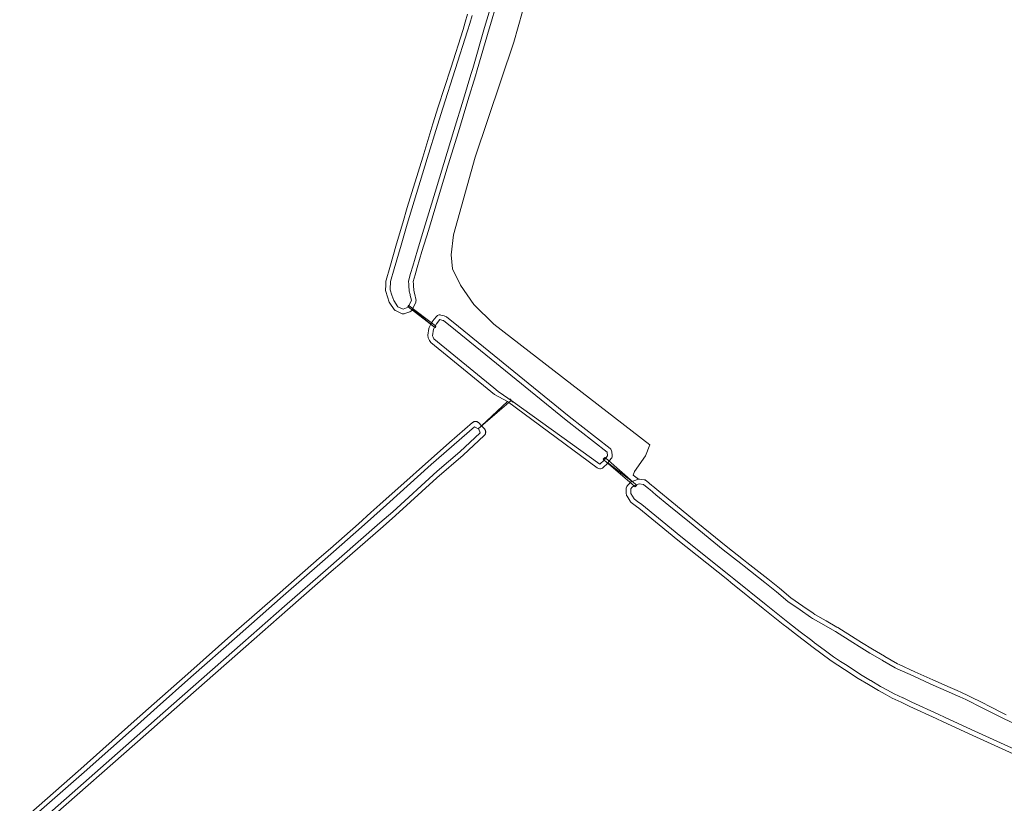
# Model space of a CAD drawing. Extents: x 115983 to 133009, y 544712 to 562000.
# Tile 17 of 46: x 129154 to 129365, y 548819 to 548987. Entities that reach past the tile are written whole.
import ezdxf

# ---------------------------------------------------------------- set-up
doc = ezdxf.new("R2010")
doc.units = 0
for name, color, linetype, lineweight in [('BGT ondergrond$0$B-WE-GR-BOUWLAND-GV', 80, 'Continuous', 13), ('BGT ondergrond$0$B-WE-GR-GRAS-GV', 60, 'Continuous', 13), ('BGT ondergrond$0$B-WE-KW-KUNSTWERK_DUIKER-G', 170, 'Continuous', 18), ('BGT ondergrond$0$B-WE-KW-KUNSTWERK_DUIKER-GV', 170, 'Continuous', 18), ('BGT ondergrond$0$B-WE-KW-KUNSTWERK_STUW-G', 170, 'Continuous', 18), ('BGT ondergrond$0$B-WE-OG-TERREIN_OEVER-GV', 7, 'Continuous', 18), ('BGT ondergrond$0$B-WE-OG-WATER_SLOOT-GV', 120, 'Continuous', 18), ('BGT ondergrond$0$B-WE-VH-ONVERHARD-GV', 252, 'Continuous', 18)]:
    doc.layers.add(name, color=color, linetype=linetype, lineweight=lineweight)

# ---------------------------------------------------------------- blocks, each defined once
blk = doc.blocks.new('BGT ondergrond')
at = {"layer": 'BGT ondergrond$0$B-WE-GR-BOUWLAND-GV', "color": 252, "flags": 128}
blk.add_lwpolyline([(129261.824, 548988.734), (129259.972, 548982.185), (129251.638, 548957.447), (129247.008, 548940.778), (129246.478, 548936.478), (129246.809, 548933.502), (129248.463, 548929.996), (129251.373, 548925.829), (129255.689, 548921.645), (129289.159, 548895.716), (129288.233, 548893.335), (129285.905, 548889.974), (129285.587, 548889.234), (129286.732, 548888.346), (129286.972, 548888.345), (129287.956, 548888.22), (129288.146, 548888.177), (129288.324, 548888.097), (129288.484, 548887.985), (129289.619, 548887.004), (129289.787, 548886.859), (129291.079, 548885.744), (129293.882, 548883.467), (129298.309, 548879.869), (129305.544, 548873.991), (129309.31, 548871.043), (129310.02, 548870.488), (129314.503, 548866.978), (129316.997, 548864.918), (129319.438, 548862.9), (129322.028, 548861.108), (129324.241, 548859.579), (129324.617, 548859.318), (129327.072, 548857.921), (129329.373, 548856.613), (129329.566, 548856.503), (129333.3, 548854.149), (129334.661, 548853.291), (129336.977, 548851.83), (129339.562, 548850.344), (129339.677, 548850.279), (129342.361, 548848.736), (129342.712, 548848.576), (129346.127, 548847.024), (129349.977, 548845.274), (129353.714, 548843.608), (129355.18, 548842.954), (129356.159, 548842.519), (129357.454, 548841.941), (129361.126, 548840.09), (129361.614, 548839.844), (129365.714, 548837.776)], dxfattribs=at)
at = {"layer": 'BGT ondergrond$0$B-WE-GR-GRAS-GV', "color": 252, "flags": 128}
for points in [[(129153.798, 548814.67), (129166.954, 548826.19), (129178.421, 548836.391), (129182.677, 548840.178), (129189.89, 548846.594), (129199.834, 548855.326), (129209.772, 548864.053), (129218.163, 548871.409), (129220.532, 548873.485), (129226.55, 548878.76), (129229.242, 548881.175), (129231.137, 548882.876), (129246.1, 548896.196), (129251.047, 548900.494), (129251.113, 548900.549), (129251.183, 548900.597), (129251.257, 548900.639), (129251.334, 548900.675), (129251.414, 548900.704), (129251.497, 548900.726), (129251.581, 548900.74), (129251.666, 548900.747), (129251.751, 548900.747), (129251.836, 548900.739), (129251.92, 548900.724), (129252.002, 548900.701), (129252.083, 548900.672), (129252.16, 548900.635), (129252.233, 548900.593), (129252.303, 548900.543), (129252.368, 548900.488), (129252.428, 548900.428), (129253.042, 548899.781), (129258.604, 548905.013), (129255.781, 548906.555), (129255.03, 548907.169), (129242.123, 548917.724), (129241.955, 548917.9), (129241.834, 548918.111), (129241.703, 548918.423), (129241.58, 548918.719), (129241.526, 548918.888), (129241.504, 548919.065), (129241.513, 548919.243), (129241.72, 548920.71), (129241.762, 548920.887), (129241.835, 548921.054), (129242.155, 548921.632), (129238.177, 548924.837), (129238.079, 548924.666), (129237.949, 548924.516), (129237.793, 548924.396), (129237.615, 548924.308), (129236.555, 548923.909), (129236.365, 548923.858), (129236.168, 548923.846), (129235.972, 548923.872), (129235.785, 548923.936), (129234.647, 548924.459), (129234.493, 548924.548), (129234.356, 548924.662), (129234.242, 548924.799), (129233.318, 548926.136), (129233.195, 548926.382), (129232.809, 548927.514), (129232.422, 548928.648), (129232.378, 548928.835), (129232.371, 548929.027), (129232.423, 548929.937), (129232.433, 548930.109), (129232.475, 548930.848), (129232.513, 548931.071), (129233.306, 548933.793), (129234.78, 548938.858), (129236.088, 548943.348), (129237.048, 548946.646), (129240.381, 548957.474), (129242.579, 548964.615), (129243.71, 548968.288), (129246.385, 548976.589), (129249.051, 548984.861), (129249.517, 548986.476), (129250.011, 548988.186)], [(129368.045, 548829.021), (129359.339, 548832.951), (129358.554, 548833.313), (129352.182, 548836.262), (129350.656, 548836.97), (129345.034, 548839.571), (129343.131, 548840.466), (129341.234, 548841.358), (129339.724, 548842.183), (129338.269, 548842.98), (129336.112, 548844.266), (129333.899, 548845.587), (129330.983, 548847.485), (129329.576, 548848.401), (129328.098, 548849.363), (129323.942, 548852.435), (129323.351, 548852.894), (129320.879, 548854.813), (129318.59, 548856.59), (129317.833, 548857.177), (129313.536, 548860.612), (129306.582, 548866.17), (129305.906, 548866.71), (129294.847, 548875.55), (129293.991, 548876.234), (129290.389, 548879.171), (129286.801, 548882.096), (129286.304, 548882.484), (129285.992, 548882.728), (129285.174, 548883.368), (129285.044, 548883.49), (129284.938, 548883.632), (129284.267, 548884.724), (129284.191, 548884.876), (129284.141, 548885.037), (129284.12, 548885.205), (129284.076, 548886.227), (129284.088, 548886.428), (129284.139, 548886.623), (129284.229, 548886.803), (129284.353, 548886.962), (129284.602, 548887.222), (129284.986, 548887.623), (129285.159, 548887.767), (129285.36, 548887.869), (129280.18, 548891.849), (129280.068, 548891.726), (129279.128, 548890.851), (129278.969, 548890.73), (129278.789, 548890.643), (129278.594, 548890.594), (129278.395, 548890.584), (129278.197, 548890.615), (129278.009, 548890.684), (129277.839, 548890.789), (129258.604, 548905.013), (129253.042, 548899.781), (129253.634, 548899.158), (129253.691, 548899.091), (129253.743, 548899.021), (129253.787, 548898.946), (129253.826, 548898.867), (129253.857, 548898.785), (129253.881, 548898.701), (129253.897, 548898.615), (129253.906, 548898.528), (129253.907, 548898.441), (129253.901, 548898.354), (129253.887, 548898.267), (129253.866, 548898.183), (129253.837, 548898.1), (129253.802, 548898.02), (129253.759, 548897.944), (129253.71, 548897.872), (129253.655, 548897.804), (129253.594, 548897.741), (129249.053, 548893.47), (129243.408, 548888.662), (129234.55, 548880.543), (129231.856, 548878.197), (129223.087, 548870.565), (129220.707, 548868.493), (129211.321, 548860.323), (129202.369, 548852.444), (129185.2, 548837.335), (129180.916, 548833.564), (129159.078, 548814.346)]]:
    blk.add_lwpolyline(points, dxfattribs=at)
at = {"layer": 'BGT ondergrond$0$B-WE-KW-KUNSTWERK_DUIKER-G', "color": 252, "flags": 128}
blk.add_lwpolyline([(129252.259, 548899.156), (129256.371, 548902.643), (129259.409, 548905.22)], dxfattribs=at)
at = {"layer": 'BGT ondergrond$0$B-WE-KW-KUNSTWERK_DUIKER-GV', "color": 252, "flags": 128}
for points in [[(129237.453, 548925.584), (129237.334, 548925.675), (129237.151, 548925.437), (129237.27, 548925.346), (129242.926, 548921.008), (129243.045, 548920.916), (129243.228, 548921.154), (129243.109, 548921.246)], [(129279.687, 548892.825), (129279.498, 548892.989), (129279.171, 548892.61), (129279.361, 548892.447), (129285.841, 548886.852), (129286.03, 548886.688), (129286.357, 548887.067), (129286.167, 548887.23)]]:
    blk.add_lwpolyline(points, close=True, dxfattribs=at)
at = {"layer": 'BGT ondergrond$0$B-WE-KW-KUNSTWERK_STUW-G', "color": 252, "flags": 128}
blk.add_lwpolyline([(129259.069, 548905.594), (129259.751, 548904.848)], dxfattribs=at)
at = {"layer": 'BGT ondergrond$0$B-WE-OG-TERREIN_OEVER-GV', "color": 252, "flags": 128}
for points in [[(129250.011, 548988.186), (129249.517, 548986.476), (129249.051, 548984.861), (129246.385, 548976.589), (129243.71, 548968.288), (129242.579, 548964.615), (129240.381, 548957.474), (129237.048, 548946.646), (129236.088, 548943.348), (129234.78, 548938.858), (129233.306, 548933.793), (129232.513, 548931.071), (129232.475, 548930.848), (129232.433, 548930.109), (129232.423, 548929.937), (129232.371, 548929.027), (129232.378, 548928.835), (129232.422, 548928.648), (129232.809, 548927.514), (129233.195, 548926.382), (129233.318, 548926.136), (129234.242, 548924.799), (129234.356, 548924.662), (129234.493, 548924.548), (129234.647, 548924.459), (129235.785, 548923.936), (129235.972, 548923.872), (129236.168, 548923.846), (129236.365, 548923.858), (129236.555, 548923.909), (129237.615, 548924.308), (129237.793, 548924.396), (129237.949, 548924.516), (129238.079, 548924.666), (129238.177, 548924.837), (129238.865, 548926.383), (129238.931, 548926.591), (129238.951, 548926.808), (129238.923, 548927.024), (129238.684, 548928.016), (129238.641, 548928.193), (129238.467, 548928.922), (129238.406, 548929.889), (129238.386, 548930.195), (129238.349, 548930.774), (129238.747, 548932.225), (129239.184, 548933.825), (129240.216, 548937.218), (129241.589, 548941.733), (129243.999, 548949.656), (129245.867, 548955.804), (129248.035, 548962.939), (129250.066, 548969.626), (129251.687, 548974.961), (129252.073, 548976.233), (129254.627, 548984.999), (129255.123, 548986.699), (129256.725, 548992.199)], [(129255.765, 548992.479), (129254.163, 548986.979), (129253.667, 548985.279), (129251.113, 548976.513), (129250.73, 548975.251), (129249.109, 548969.917), (129247.078, 548963.23), (129244.91, 548956.095), (129243.042, 548949.947), (129240.632, 548942.024), (129239.259, 548937.509), (129238.223, 548934.102), (129237.782, 548932.489), (129237.341, 548930.877), (129237.388, 548930.131), (129237.408, 548929.824), (129237.474, 548928.772), (129237.483, 548928.735), (129237.669, 548927.959), (129237.712, 548927.781), (129237.951, 548926.79), (129237.263, 548925.244), (129236.203, 548924.845), (129235.065, 548925.368), (129234.141, 548926.705), (129233.755, 548927.837), (129233.369, 548928.97), (129233.421, 548929.88), (129233.431, 548930.052), (129233.473, 548930.791), (129234.266, 548933.513), (129235.74, 548938.579), (129237.048, 548943.068), (129238.008, 548946.367), (129241.337, 548957.18), (129243.535, 548964.321), (129244.666, 548967.994), (129247.337, 548976.282), (129250.008, 548984.569), (129250.478, 548986.199), (129250.972, 548987.909)], [(129154.457, 548813.918), (129167.616, 548825.44), (129179.086, 548835.644), (129183.342, 548839.431), (129190.555, 548845.847), (129200.494, 548854.575), (129210.432, 548863.302), (129218.822, 548870.657), (129221.191, 548872.733), (129227.213, 548878.012), (129229.91, 548880.431), (129232.607, 548882.851), (129242.217, 548891.498), (129251.498, 548899.561), (129252.44, 548899.059), (129252.753, 548898.322), (129248.368, 548894.198), (129243.484, 548890.04), (129233.931, 548881.33), (129231.199, 548878.951), (129222.43, 548871.319), (129220.05, 548869.247), (129210.662, 548861.075), (129201.708, 548853.195), (129184.539, 548838.086), (129180.255, 548834.315), (129158.416, 548815.096)], [(129159.078, 548814.346), (129180.916, 548833.564), (129185.2, 548837.335), (129202.369, 548852.444), (129211.321, 548860.323), (129220.707, 548868.493), (129223.087, 548870.565), (129231.856, 548878.197), (129234.55, 548880.543), (129243.408, 548888.662), (129249.053, 548893.47), (129253.594, 548897.741), (129253.655, 548897.804), (129253.71, 548897.872), (129253.759, 548897.944), (129253.802, 548898.02), (129253.837, 548898.1), (129253.866, 548898.183), (129253.887, 548898.267), (129253.901, 548898.354), (129253.907, 548898.441), (129253.906, 548898.528), (129253.897, 548898.615), (129253.881, 548898.701), (129253.857, 548898.785), (129253.826, 548898.867), (129253.787, 548898.946), (129253.743, 548899.021), (129253.691, 548899.091), (129253.634, 548899.158), (129253.042, 548899.781), (129252.428, 548900.428), (129252.368, 548900.488), (129252.303, 548900.543), (129252.233, 548900.593), (129252.16, 548900.635), (129252.083, 548900.672), (129252.002, 548900.701), (129251.92, 548900.724), (129251.836, 548900.739), (129251.751, 548900.747), (129251.666, 548900.747), (129251.581, 548900.74), (129251.497, 548900.726), (129251.414, 548900.704), (129251.334, 548900.675), (129251.257, 548900.639), (129251.183, 548900.597), (129251.113, 548900.549), (129251.047, 548900.494), (129246.1, 548896.196), (129231.137, 548882.876), (129229.242, 548881.175), (129226.55, 548878.76), (129220.532, 548873.485), (129218.163, 548871.409), (129209.772, 548864.053), (129199.834, 548855.326), (129189.89, 548846.594), (129182.677, 548840.178), (129178.421, 548836.391), (129166.954, 548826.19), (129153.798, 548814.67)], [(129365.714, 548837.776), (129361.614, 548839.844), (129361.126, 548840.09), (129357.454, 548841.941), (129356.159, 548842.519), (129355.18, 548842.954), (129353.714, 548843.608), (129349.977, 548845.274), (129346.127, 548847.024), (129342.712, 548848.576), (129342.361, 548848.736), (129339.677, 548850.279), (129339.562, 548850.344), (129336.977, 548851.83), (129334.661, 548853.291), (129333.3, 548854.149), (129329.566, 548856.503), (129329.373, 548856.613), (129327.072, 548857.921), (129324.617, 548859.318), (129324.241, 548859.579), (129322.028, 548861.108), (129319.438, 548862.9), (129316.997, 548864.918), (129314.503, 548866.978), (129310.02, 548870.488), (129309.31, 548871.043), (129305.544, 548873.991), (129298.309, 548879.869), (129293.882, 548883.467), (129291.079, 548885.744), (129289.787, 548886.859), (129289.619, 548887.004), (129288.484, 548887.985), (129288.324, 548888.097), (129288.146, 548888.177), (129287.956, 548888.22), (129286.972, 548888.345), (129286.732, 548888.346), (129286.498, 548888.291), (129285.36, 548887.869), (129285.159, 548887.767), (129284.986, 548887.623), (129284.602, 548887.222), (129284.353, 548886.962), (129284.229, 548886.803), (129284.139, 548886.623), (129284.088, 548886.428), (129284.076, 548886.227), (129284.12, 548885.205), (129284.141, 548885.037), (129284.191, 548884.876), (129284.267, 548884.724), (129284.938, 548883.632), (129285.044, 548883.49), (129285.174, 548883.368), (129285.992, 548882.728), (129286.304, 548882.484), (129286.801, 548882.096), (129290.389, 548879.171), (129293.991, 548876.234), (129294.847, 548875.55), (129305.906, 548866.71), (129306.582, 548866.17), (129313.536, 548860.612), (129317.833, 548857.177), (129318.59, 548856.59), (129320.879, 548854.813), (129323.351, 548852.894), (129323.942, 548852.435), (129328.098, 548849.363), (129329.576, 548848.401), (129330.983, 548847.485), (129333.899, 548845.587), (129336.112, 548844.266), (129338.269, 548842.98), (129339.724, 548842.183), (129341.234, 548841.358), (129343.131, 548840.466), (129345.034, 548839.571), (129350.656, 548836.97), (129352.182, 548836.262), (129358.554, 548833.313), (129359.339, 548832.951), (129368.045, 548829.021)], [(129368.456, 548829.932), (129359.75, 548833.862), (129358.974, 548834.221), (129352.602, 548837.17), (129351.076, 548837.877), (129345.454, 548840.479), (129343.556, 548841.371), (129343.518, 548841.389), (129341.659, 548842.263), (129340.204, 548843.06), (129338.749, 548843.857), (129336.624, 548845.125), (129336.58, 548845.152), (129334.412, 548846.446), (129331.528, 548848.323), (129330.122, 548849.239), (129328.643, 548850.201), (129326.59, 548851.72), (129324.537, 548853.239), (129323.964, 548853.684), (129321.492, 548855.603), (129319.203, 548857.38), (129318.446, 548857.967), (129314.16, 548861.393), (129307.206, 548866.951), (129306.531, 548867.491), (129295.471, 548876.331), (129294.616, 548877.015), (129291.021, 548879.946), (129287.425, 548882.877), (129286.92, 548883.272), (129286.608, 548883.516), (129285.79, 548884.156), (129285.119, 548885.248), (129285.075, 548886.27), (129285.324, 548886.53), (129285.708, 548886.931), (129286.846, 548887.353), (129287.83, 548887.228), (129288.966, 548886.247), (129289.134, 548886.102), (129290.437, 548884.977), (129293.251, 548882.691), (129297.678, 548879.093), (129304.92, 548873.209), (129308.694, 548870.255), (129309.404, 548869.7), (129313.887, 548866.191), (129316.36, 548864.147), (129318.834, 548862.102), (129321.459, 548860.286), (129323.672, 548858.756), (129324.084, 548858.471), (129326.578, 548857.052), (129328.879, 548855.743), (129329.073, 548855.633), (129332.767, 548853.303), (129334.127, 548852.445), (129336.461, 548850.973), (129339.066, 548849.476), (129339.182, 548849.41), (129341.903, 548847.846), (129342.298, 548847.666), (129345.713, 548846.114), (129345.724, 548846.109), (129345.735, 548846.104), (129349.567, 548844.362), (129353.307, 548842.695), (129354.773, 548842.041), (129355.753, 548841.605), (129357.046, 548841.028), (129360.676, 548839.197), (129361.163, 548838.951), (129365.281, 548836.874), (129370.529, 548834.483)]]:
    blk.add_lwpolyline(points, dxfattribs=at)
for points in [[(129242.155, 548921.632), (129241.835, 548921.054), (129241.762, 548920.887), (129241.72, 548920.71), (129241.513, 548919.243), (129241.504, 548919.065), (129241.526, 548918.888), (129241.58, 548918.719), (129241.703, 548918.423), (129241.834, 548918.111), (129241.955, 548917.9), (129242.123, 548917.724), (129255.03, 548907.169), (129255.781, 548906.555), (129258.604, 548905.013), (129277.839, 548890.789), (129278.009, 548890.684), (129278.197, 548890.615), (129278.395, 548890.584), (129278.594, 548890.594), (129278.789, 548890.643), (129278.969, 548890.73), (129279.128, 548890.851), (129280.068, 548891.726), (129280.18, 548891.849), (129280.875, 548892.753), (129280.974, 548892.91), (129281.042, 548893.083), (129281.077, 548893.265), (129281.078, 548893.451), (129281.008, 548894.235), (129280.969, 548894.436), (129280.89, 548894.625), (129280.774, 548894.793), (129280.626, 548894.935), (129271.83, 548901.783), (129248.041, 548921.115), (129245.507, 548923.174), (129245.33, 548923.289), (129245.134, 548923.364), (129244.984, 548923.404), (129244.305, 548923.585), (129244.113, 548923.617), (129243.919, 548923.611), (129243.729, 548923.567), (129243.552, 548923.488), (129243.393, 548923.376), (129243.259, 548923.235), (129242.561, 548922.342), (129242.474, 548922.21)], [(129280.012, 548894.146), (129280.082, 548893.362), (129279.387, 548892.458), (129278.447, 548891.583), (129259.798, 548904.948), (129256.586, 548907.189), (129255.663, 548907.943), (129242.756, 548918.498), (129242.625, 548918.81), (129242.503, 548919.103), (129242.71, 548920.57), (129243.349, 548921.726), (129244.047, 548922.619), (129244.726, 548922.438), (129244.876, 548922.398), (129247.41, 548920.339), (129271.207, 548901)]]:
    blk.add_lwpolyline(points, close=True, dxfattribs=at)
at = {"layer": 'BGT ondergrond$0$B-WE-OG-WATER_SLOOT-GV', "color": 252, "flags": 128}
for points in [[(129250.972, 548987.909), (129250.478, 548986.199), (129250.008, 548984.569), (129247.337, 548976.282), (129244.666, 548967.994), (129243.535, 548964.321), (129241.337, 548957.18), (129238.008, 548946.367), (129237.048, 548943.068), (129235.74, 548938.579), (129234.266, 548933.513), (129233.473, 548930.791), (129233.431, 548930.052), (129233.421, 548929.88), (129233.369, 548928.97), (129233.755, 548927.837), (129234.141, 548926.705), (129235.065, 548925.368), (129236.203, 548924.845), (129237.263, 548925.244), (129237.951, 548926.79), (129237.712, 548927.781), (129237.669, 548927.959), (129237.483, 548928.735), (129237.474, 548928.772), (129237.408, 548929.824), (129237.388, 548930.131), (129237.341, 548930.877), (129237.782, 548932.489), (129238.223, 548934.102), (129239.259, 548937.509), (129240.632, 548942.024), (129243.042, 548949.947), (129244.91, 548956.095), (129247.078, 548963.23), (129249.109, 548969.917), (129250.73, 548975.251), (129251.113, 548976.513), (129253.667, 548985.279), (129254.163, 548986.979), (129255.765, 548992.479)], [(129158.416, 548815.096), (129180.255, 548834.315), (129184.539, 548838.086), (129201.708, 548853.195), (129210.662, 548861.075), (129220.05, 548869.247), (129222.43, 548871.319), (129231.199, 548878.951), (129233.931, 548881.33), (129243.484, 548890.04), (129248.368, 548894.198), (129252.753, 548898.322), (129252.44, 548899.059), (129251.498, 548899.561), (129242.217, 548891.498), (129232.607, 548882.851), (129229.91, 548880.431), (129227.213, 548878.012), (129221.191, 548872.733), (129218.822, 548870.657), (129210.432, 548863.302), (129200.494, 548854.575), (129190.555, 548845.847), (129183.342, 548839.431), (129179.086, 548835.644), (129167.616, 548825.44), (129154.457, 548813.918)], [(129370.529, 548834.483), (129365.281, 548836.874), (129361.163, 548838.951), (129360.676, 548839.197), (129357.046, 548841.028), (129355.753, 548841.605), (129354.773, 548842.041), (129353.307, 548842.695), (129349.567, 548844.362), (129345.735, 548846.104), (129345.724, 548846.109), (129345.713, 548846.114), (129342.298, 548847.666), (129341.903, 548847.846), (129339.182, 548849.41), (129339.066, 548849.476), (129336.461, 548850.973), (129334.127, 548852.445), (129332.767, 548853.303), (129329.073, 548855.633), (129328.879, 548855.743), (129326.578, 548857.052), (129324.084, 548858.471), (129323.672, 548858.756), (129321.459, 548860.286), (129318.834, 548862.102), (129316.36, 548864.147), (129313.887, 548866.191), (129309.404, 548869.7), (129308.694, 548870.255), (129304.92, 548873.209), (129297.678, 548879.093), (129293.251, 548882.691), (129290.437, 548884.977), (129289.134, 548886.102), (129288.966, 548886.247), (129287.83, 548887.228), (129286.846, 548887.353), (129285.708, 548886.931), (129285.324, 548886.53), (129285.075, 548886.27), (129285.119, 548885.248), (129285.79, 548884.156), (129286.608, 548883.516), (129286.92, 548883.272), (129287.425, 548882.877), (129291.021, 548879.946), (129294.616, 548877.015), (129295.471, 548876.331), (129306.531, 548867.491), (129307.206, 548866.951), (129314.16, 548861.393), (129318.446, 548857.967), (129319.203, 548857.38), (129321.492, 548855.603), (129323.964, 548853.684), (129324.537, 548853.239), (129326.59, 548851.72), (129328.643, 548850.201), (129330.122, 548849.239), (129331.528, 548848.323), (129334.412, 548846.446), (129336.58, 548845.152), (129336.624, 548845.125), (129338.749, 548843.857), (129340.204, 548843.06), (129341.659, 548842.263), (129343.518, 548841.389), (129343.556, 548841.371), (129345.454, 548840.479), (129351.076, 548837.877), (129352.602, 548837.17), (129358.974, 548834.221), (129359.75, 548833.862), (129368.456, 548829.932)]]:
    blk.add_lwpolyline(points, dxfattribs=at)
blk.add_lwpolyline([(129280.012, 548894.146), (129271.207, 548901), (129247.41, 548920.339), (129244.876, 548922.398), (129244.726, 548922.438), (129244.047, 548922.619), (129243.349, 548921.726), (129242.71, 548920.57), (129242.503, 548919.103), (129242.625, 548918.81), (129242.756, 548918.498), (129255.663, 548907.943), (129256.586, 548907.189), (129259.798, 548904.948), (129278.447, 548891.583), (129279.387, 548892.458), (129280.082, 548893.362)], close=True, dxfattribs=at)
at = {"layer": 'BGT ondergrond$0$B-WE-VH-ONVERHARD-GV', "color": 252, "flags": 128}
blk.add_lwpolyline([(129256.725, 548992.199), (129255.123, 548986.699), (129254.627, 548984.999), (129252.073, 548976.233), (129251.687, 548974.961), (129250.066, 548969.626), (129248.035, 548962.939), (129245.867, 548955.804), (129243.999, 548949.656), (129241.589, 548941.733), (129240.216, 548937.218), (129239.184, 548933.825), (129238.747, 548932.225), (129238.349, 548930.774), (129238.386, 548930.195), (129238.406, 548929.889), (129238.467, 548928.922), (129238.641, 548928.193), (129238.684, 548928.016), (129238.923, 548927.024), (129238.951, 548926.808), (129238.931, 548926.591), (129238.865, 548926.383), (129238.177, 548924.837), (129242.155, 548921.632), (129242.474, 548922.21), (129242.561, 548922.342), (129243.259, 548923.235), (129243.393, 548923.376), (129243.552, 548923.488), (129243.729, 548923.567), (129243.919, 548923.611), (129244.113, 548923.617), (129244.305, 548923.585), (129244.984, 548923.404), (129245.134, 548923.364), (129245.33, 548923.289), (129245.507, 548923.174), (129248.041, 548921.115), (129271.83, 548901.783), (129280.626, 548894.935), (129280.774, 548894.793), (129280.89, 548894.625), (129280.969, 548894.436), (129281.008, 548894.235), (129281.078, 548893.451), (129281.077, 548893.265), (129281.042, 548893.083), (129280.974, 548892.91), (129280.875, 548892.753), (129280.18, 548891.849), (129285.36, 548887.869), (129286.498, 548888.291), (129286.732, 548888.346), (129285.587, 548889.234), (129285.905, 548889.974), (129288.233, 548893.335), (129289.159, 548895.716), (129255.689, 548921.645), (129251.373, 548925.829), (129248.463, 548929.996), (129246.809, 548933.502), (129246.478, 548936.478), (129247.008, 548940.778), (129251.638, 548957.447), (129259.972, 548982.185), (129261.824, 548988.734)], dxfattribs=at)

msp = doc.modelspace()

# ---------------------------------------------------------------- block references
msp.add_blockref('BGT ondergrond', (0, 0))

doc.saveas('drawing.dxf')
